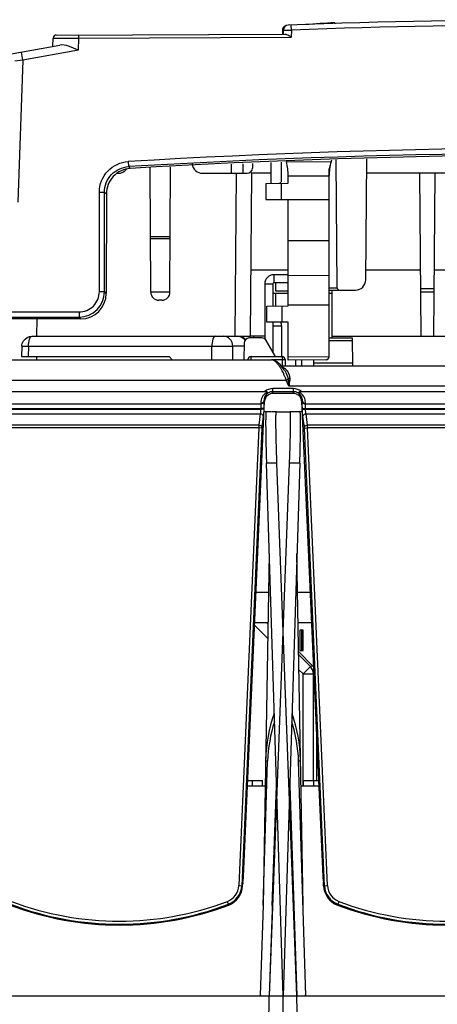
# Model space of a CAD drawing. Header units: millimetres. Extents: x 0 to 2125, y 1 to 1486.
# Tile 15 of 55: x 359 to 400, y 614 to 710. Entities that reach past the tile are written whole.
import ezdxf

# ---------------------------------------------------------------- set-up
doc = ezdxf.new("R2010")
doc.units = ezdxf.units.MM
doc.header["$LTSCALE"] = 77.505185
doc.layers.get('0').update_dxf_attribs({"linetype": 'CONTINUOUS'})

msp = doc.modelspace()

# ---------------------------------------------------------------- linework, layer by layer
at = {"linetype": 'Continuous'}
for p, q in [((385.6922, 709.15624), (385.67348, 709.65589)), ((389.92839, 709.88291), (389.92839, 709.75774)), ((362.70522, 708.67615), (385.05402, 708.77547)), ((364.90824, 708.38594), (364.90691, 708.68593)), ((384.82839, 709.24585), (384.82839, 708.77447)), ((384.89193, 709.16237), (384.87839, 708.77469)), ((384.89193, 709.16237), (385.43712, 709.15822)), ((385.43712, 709.15822), (385.6922, 709.15624)), ((385.69231, 709.15939), (385.66852, 708.4782)), ((357.58611, 706.70337), (363.05003, 707.69681)), ((362.37839, 707.57469), (362.40674, 708.38662)), ((362.40674, 708.38662), (363.48268, 708.38633)), ((363.48268, 708.38633), (364.1894, 708.38613)), ((364.1894, 708.38613), (364.90824, 708.38594)), ((364.86732, 707.21411), (364.90824, 708.38594)), ((364.90824, 708.38594), (385.66852, 708.4782)), ((359.44112, 706.22753), (359.29801, 707.01463)), ((364.86732, 707.21411), (359.44112, 706.22753)), ((359.44112, 706.22753), (358.66055, 706.13946)), ((359.44112, 706.22753), (358.95684, 692.35953)), ((369.72949, 696.32217), (369.75937, 695.82497)), ((380.9556, 696.10483), (380.94748, 695.17469)), ((381.87839, 696.14278), (381.87839, 695.67469)), ((383.71802, 694.17469), (383.70019, 696.2177)), ((384.71379, 694.37295), (384.73026, 696.26007)), ((385.18993, 696.30794), (389.56835, 696.31336)), ((385.19735, 696.28111), (385.18993, 696.30794)), ((389.60912, 696.46071), (389.37839, 695.62677)), ((390.02461, 696.4778), (390.13374, 683.97295)), ((392.95665, 684.76597), (393.05995, 696.60263)), ((368.6198, 695.17469), (368.76215, 695.17469)), ((369.75937, 695.82497), (369.9437, 695.65196)), ((371.93564, 683.5719), (371.8932, 695.73214)), ((373.82113, 683.5719), (373.86386, 695.81318)), ((376.99463, 695.17469), (381.37839, 695.17469)), ((379.80703, 696.0576), (379.81473, 695.17469)), ((380.1978, 679.27469), (380.33652, 695.17014)), ((381.69774, 679.27469), (381.8365, 695.17469)), ((383.70929, 695.17469), (381.75181, 695.17469)), ((389.37839, 677.26431), (389.37839, 695.62677)), ((389.42549, 695.63252), (389.37996, 695.63246)), ((405.01215, 695.17469), (393.04748, 695.17469)), ((398.37839, 679.27469), (398.23963, 695.17469)), ((399.71714, 695.17469), (399.57839, 679.27469)), ((383.17839, 694.1955), (385.37839, 694.21469)), ((383.17839, 694.1955), (383.17839, 692.63389)), ((384.5138, 694.17469), (384.71379, 694.37295)), ((384.69148, 694.2087), (384.69148, 692.62069)), ((385.37839, 694.21469), (385.37839, 694.94785)), ((385.37839, 694.91894), (389.37839, 694.92389)), ((366.92022, 683.62525), (366.92022, 693.33897)), ((366.92022, 693.33897), (367.41832, 693.33897)), ((367.41832, 683.62525), (367.41832, 693.33897)), ((367.41832, 693.33897), (367.60016, 693.16771)), ((367.60016, 693.16771), (367.59274, 683.45083)), ((383.17839, 692.63389), (385.37839, 692.61469)), ((385.37839, 692.61469), (389.37839, 692.6181)), ((385.37839, 682.22677), (385.37839, 692.61469)), ((373.83994, 688.96074), (371.91683, 688.96074)), ((373.83926, 688.76552), (371.91751, 688.76552)), ((385.37839, 688.60687), (389.37839, 688.62689)), ((385.37839, 685.70987), (381.7539, 685.70987)), ((398.32223, 685.70987), (392.96489, 685.70987)), ((431.84605, 685.70987), (399.63455, 685.70987)), ((383.97839, 685.27469), (383.97839, 684.47469)), ((385.37839, 685.27469), (383.97839, 685.27469)), ((385.37839, 685.20575), (389.37839, 685.22577)), ((366.92022, 683.62525), (367.41832, 683.62525)), ((367.59274, 683.45083), (367.41832, 683.62525)), ((373.82113, 683.5719), (371.93564, 683.5719)), ((383.07839, 684.37469), (383.07839, 679.00148)), ((383.07839, 684.37469), (383.87839, 684.37469)), ((383.87839, 684.37469), (383.87839, 682.21368)), ((385.37839, 684.47469), (383.97839, 684.47469)), ((384.17839, 683.67469), (384.17839, 684.47469)), ((385.37839, 683.67469), (384.17854, 683.67469)), ((390.13374, 683.97295), (389.37839, 683.97295)), ((389.37839, 683.77469), (391.95669, 683.77469)), ((389.67839, 679.09957), (389.67839, 683.77469)), ((390.13374, 683.97295), (390.33373, 683.77469)), ((399.61863, 683.88598), (398.33815, 683.88598)), ((373.02114, 682.77469), (372.73564, 682.77469)), ((383.87839, 683.47469), (385.37839, 683.47469)), ((384.17839, 682.2163), (384.17839, 683.47469)), ((389.37839, 683.47469), (389.67839, 683.47469)), ((399.61578, 683.55899), (398.341, 683.55899)), ((383.27839, 682.20844), (385.37839, 682.22677)), ((383.27839, 680.64509), (383.27839, 682.20844)), ((384.79148, 680.63189), (384.79148, 682.22165)), ((385.37839, 682.33543), (389.37839, 682.33543)), ((158.40881, 681.63286), (364.92783, 681.63286)), ((158.40881, 681.13476), (364.92783, 681.13476)), ((365.10035, 680.96224), (158.58133, 680.96224)), ((360.81726, 679.2705), (360.83203, 680.96224)), ((364.92783, 681.63286), (364.92783, 681.13476)), ((365.10035, 680.96224), (364.92783, 681.13476)), ((385.37839, 680.62677), (383.27839, 680.64509)), ((383.87839, 680.63986), (383.87839, 677.71392)), ((383.87839, 680.27469), (384.72839, 680.27469)), ((384.72839, 680.27469), (384.72839, 677.27469)), ((385.37839, 676.932), (385.37839, 680.62677)), ((360.33626, 679.27469), (381.69774, 679.27469)), ((382.78971, 679.09957), (381.56974, 679.09957)), ((383.07839, 679.27469), (381.69774, 679.27469)), ((382.00626, 679.09728), (382.00719, 679.27469)), ((384.13198, 677.27469), (383.22272, 678.84957)), ((389.37839, 679.09957), (391.62839, 679.09957)), ((389.37839, 678.84957), (391.63275, 678.84957)), ((389.67839, 679.27469), (429.22839, 679.27469)), ((391.62839, 679.09957), (391.67595, 676.37469)), ((359.33651, 678.29706), (359.31366, 677.27535)), ((359.99429, 678.29215), (359.97153, 677.27469)), ((359.99429, 678.29215), (377.91111, 678.29215)), ((377.92492, 676.96793), (377.91111, 678.29215)), ((379.97528, 676.97469), (379.96154, 678.29215)), ((381.06981, 678.29215), (379.96154, 678.29215)), ((381.06981, 678.60829), (381.04151, 676.98691)), ((354.02613, 676.97469), (383.73174, 676.97469)), ((359.31455, 677.27469), (373.73902, 677.27469)), ((360.79723, 676.97469), (360.79985, 677.27469)), ((373.73902, 677.27469), (374.01913, 676.97469)), ((381.74134, 676.97993), (381.74134, 677.27469)), ((381.74134, 677.27469), (384.78358, 677.27469)), ((383.73174, 676.97993), (384.78358, 676.97993)), ((384.78358, 677.27469), (384.78358, 676.97993)), ((384.78358, 676.97993), (384.79414, 676.37469)), ((385.08353, 676.97993), (385.0941, 676.37469)), ((389.37839, 677.2669), (385.37839, 677.23199)), ((389.08101, 676.96432), (385.37839, 676.932)), ((386.07839, 676.93811), (386.07839, 676.37469)), ((386.67839, 676.94335), (386.67839, 676.37469)), ((387.88082, 676.37469), (387.89094, 676.95393)), ((385.01152, 675.96663), (384.58585, 676.50696)), ((384.69762, 676.37469), (453.66944, 676.37469)), ((385.01152, 675.96663), (385.01184, 675.96615)), ((387.88606, 676.67469), (391.67071, 676.67469)), ((352.56632, 674.97469), (385.19046, 674.97469)), ((385.35771, 675.04166), (385.19046, 674.97469)), ((385.43068, 674.37469), (385.19046, 674.97469)), ((383.87839, 673.68237), (383.87839, 674.14959)), ((385.87839, 674.14959), (383.87839, 674.14959)), ((453.67097, 674.37469), (385.43068, 674.37469)), ((385.87839, 673.68237), (385.87839, 674.14959)), ((354.66919, 673.87469), (383.08759, 673.87469)), ((385.87839, 673.85074), (383.87839, 673.85074)), ((385.87839, 673.68237), (383.87839, 673.68237)), ((386.66919, 673.87469), (415.08759, 673.87469)), ((355.05605, 672.66256), (382.70073, 672.66256)), ((355.06096, 672.20901), (382.69581, 672.20901)), ((355.06396, 672.14038), (382.69281, 672.14038)), ((381.00944, 626.507), (383.0709, 672.90995)), ((382.69581, 672.20901), (382.69281, 672.14038)), ((382.99139, 672.12734), (382.69281, 672.14038)), ((382.99438, 672.19597), (382.69581, 672.20901)), ((382.69847, 672.71408), (382.70073, 672.66256)), ((382.99438, 672.19597), (382.99139, 672.12734)), ((382.99704, 672.91317), (382.9993, 672.86166)), ((382.99704, 672.91317), (383.0709, 672.90995)), ((386.75974, 672.91317), (386.68588, 672.90995)), ((386.68588, 672.90995), (388.74734, 626.507)), ((386.75747, 672.86166), (386.75974, 672.91317)), ((386.76239, 672.19597), (387.06096, 672.20901)), ((386.76539, 672.12734), (386.76239, 672.19597)), ((386.76539, 672.12734), (387.06396, 672.14038)), ((387.05605, 672.66256), (387.05831, 672.71408)), ((387.05605, 672.66256), (414.70073, 672.66256)), ((387.06396, 672.14038), (387.06096, 672.20901)), ((387.06096, 672.20901), (414.69581, 672.20901)), ((387.06396, 672.14038), (414.69281, 672.14038)), ((355.11718, 671.68679), (382.6396, 671.68683)), ((382.6396, 671.68683), (382.49591, 670.59187)), ((382.93818, 671.46166), (382.79448, 670.36668)), ((383.68492, 671.87469), (383.0249, 671.87469)), ((384.21629, 671.88397), (383.21644, 671.86652)), ((383.76593, 671.89967), (383.76535, 671.86652)), ((384.21642, 671.89181), (383.76593, 671.89967)), ((384.21629, 671.88397), (384.87839, 671.88397)), ((384.87839, 671.88397), (385.54049, 671.88397)), ((385.99084, 671.89967), (385.54035, 671.89181)), ((386.54033, 671.86652), (385.54049, 671.88397)), ((385.99125, 671.8761), (385.99084, 671.89967)), ((386.73187, 671.87469), (386.07185, 671.87469)), ((386.9623, 670.36668), (386.8186, 671.46166)), ((387.11718, 671.68679), (414.6396, 671.68683)), ((387.26086, 670.59192), (387.11718, 671.68679)), ((382.49591, 670.59187), (355.26086, 670.59192)), ((382.49025, 670.30901), (355.26652, 670.30901)), ((382.49025, 670.30901), (380.53918, 625.62218)), ((382.78883, 670.29597), (380.83776, 625.60914)), ((382.78883, 670.29597), (382.49025, 670.30901)), ((386.96795, 670.29597), (387.26652, 670.30901)), ((388.91902, 625.60914), (386.96795, 670.29597)), ((414.49591, 670.59187), (387.26086, 670.59192)), ((389.21759, 625.62218), (387.26652, 670.30901)), ((414.49025, 670.30901), (387.26652, 670.30901)), ((384.27935, 666.88431), (383.24817, 666.86631)), ((384.87839, 614.87469), (383.24817, 666.86631)), ((385.47743, 666.88431), (383.52056, 614.87469)), ((386.23622, 614.87469), (384.27935, 666.88431)), ((386.5086, 666.86631), (384.87839, 614.87469)), ((386.5086, 666.86631), (385.47743, 666.88431)), ((383.52434, 658.05867), (382.92458, 623.69841)), ((386.83211, 623.70324), (386.23244, 658.05867)), ((382.24302, 654.27469), (383.45829, 654.27469)), ((386.29849, 654.27469), (387.51375, 654.27469)), ((383.37937, 649.75366), (382.09898, 651.03226)), ((383.40592, 651.27469), (382.10975, 651.27469)), ((383.40361, 651.14246), (383.27119, 651.27469)), ((387.64703, 651.27469), (386.35085, 651.27469)), ((386.52839, 650.57469), (386.52839, 648.57469)), ((386.84111, 650.57469), (386.52839, 650.57469)), ((386.67839, 650.57469), (386.67839, 648.57469)), ((386.84111, 648.57469), (386.84111, 650.57469)), ((386.40031, 648.44148), (387.74777, 647.09591)), ((387.54149, 647.01038), (386.40548, 648.1448)), ((386.52839, 648.57469), (386.84111, 648.57469)), ((387.74777, 647.09591), (387.54149, 647.01038)), ((386.83499, 646.30289), (386.43059, 646.70672)), ((386.83499, 646.30289), (387.54149, 647.01038)), ((386.83499, 635.37469), (386.83499, 646.30289)), ((386.83499, 646.30289), (387.83484, 646.30289)), ((387.86731, 646.31635), (387.83484, 646.30289)), ((387.83484, 635.87469), (387.83484, 646.30289)), ((388.12839, 640.43945), (388.12839, 635.87469)), ((388.12839, 640.43945), (388.12839, 635.87469)), ((382.92452, 623.70324), (383.36151, 637.78795)), ((383.29773, 637.7831), (383.17013, 637.77384)), ((383.36151, 637.78795), (383.29773, 637.7831)), ((387.10578, 614.8904), (386.39526, 637.78795)), ((386.45904, 637.7831), (386.39526, 637.78795)), ((386.58665, 637.77384), (386.45904, 637.7831)), ((381.4256, 635.87469), (382.87839, 635.87469)), ((381.87839, 635.37469), (381.87839, 635.87469)), ((382.87839, 635.37469), (382.87839, 635.87469)), ((386.87839, 635.37469), (386.87839, 635.87469)), ((386.87839, 635.87469), (388.33118, 635.87469)), ((387.87839, 635.37469), (387.87839, 635.87469)), ((381.40338, 635.37469), (383.12839, 635.37469)), ((384.22697, 635.37189), (383.52056, 614.87469)), ((383.82428, 623.68753), (384.21778, 635.37219)), ((385.52981, 635.37189), (386.23622, 614.87469)), ((385.539, 635.37219), (385.93249, 623.68753)), ((386.62839, 635.37469), (388.35339, 635.37469)), ((380.94114, 625.93502), (380.99813, 626.36671)), ((388.75865, 626.36671), (388.81563, 625.93502)), ((380.53918, 625.62218), (380.92143, 625.60549)), ((380.92143, 625.60549), (380.92984, 625.79473)), ((388.83535, 625.60549), (388.82694, 625.79473)), ((388.83535, 625.60549), (389.21759, 625.62218)), ((379.56325, 623.72826), (379.42797, 624.08463)), ((390.3288, 624.08463), (390.19352, 623.72826)), ((382.92454, 623.7037), (382.65099, 614.8904)), ((352.87839, 614.87469), (384.87839, 614.87469)), ((382.74406, 614.88864), (382.65099, 614.8904)), ((383.38092, 606.87469), (383.52056, 614.87469)), ((384.87839, 601.87469), (384.87839, 614.87469)), ((384.87839, 601.87469), (384.87839, 614.87469)), ((384.87839, 614.87469), (416.87839, 614.87469)), ((386.37586, 606.87469), (386.23622, 614.87469)), ((387.10578, 614.8904), (386.99541, 614.88833))]:
    msp.add_line(p, q, dxfattribs=at)
msp.add_lwpolyline([(384.58585, 676.50696), (384.18309, 676.83505), (383.77741, 676.97307), (383.73174, 676.97471)], dxfattribs=at)
for centre, radius, start, end in [((385.12839, 709.24585), 0.3, 94.382432, 180), ((385.39162, 709.14492), 0.5, 92.1691842, 178.0000205), ((413.37839, -29.82531), 740, 87.83109311, 92.16890689), ((413.37839, -29.82531), 739.5, 87.85440787, 92.14558417), ((413.37839, 340.62677), 370, 93.6337491, 94.0785483), ((362.7066, 708.37615), 0.3, 90.2631742, 178.0003354), ((413.37839, -29.82531), 727.45817, 86.99574142, 93.43992421), ((413.37839, -29.82531), 726.96007, 86.99574142, 93.43992421), ((376.99463, 696.17469), 1, 185, 270), ((380.37839, 694.94785), 5, 0, 15.4651827), ((394.37839, 694.94785), 5, 164.5348173, 180), ((368.76215, 696.17469), 1, 270, 323.9807635), ((381.37839, 695.67469), 0.5, 270, 0), ((383.97839, 684.37469), 0.9, 90, 180), ((391.95669, 684.77469), 1, 270, 359.5), ((364.92641, 683.62667), 2.49191, 270.0326893, 359.9673107), ((372.73564, 683.57469), 0.8, 180.2, 270), ((373.02114, 683.57469), 0.8, 270, 359.8), ((383.97839, 684.37469), 0.1, 90, 180), ((383.42839, 680.27469), 1.3, 0, 16.0807315), ((380.44909, 678.27469), 1, 39.8935385, 90), ((381.56974, 678.59957), 0.5, 90, 179), ((382.78971, 678.59957), 0.5, 30, 90), ((381.74134, 676.97469), 0.3, 90, 179), ((384.78358, 676.97469), 0.3, 1, 90), ((389.07839, 677.26431), 0.3, 270.5, 0), ((383.87839, 672.87469), 1.2749, 90, 128.3370302), ((385.87839, 672.87469), 1.2749, 51.6629698, 90), ((383.8831, 672.76762), 1.18566, 118.3489851, 173.1265292), ((383.88248, 672.97865), 0.88785, 121.5323034, 184.2293602), ((383.87839, 672.87469), 0.97604, 90, 118.1342253), ((385.87839, 672.87469), 0.97604, 61.8657747, 90), ((385.87471, 672.97903), 0.88732, 12.4396535, 58.4777108), ((385.87406, 672.76811), 1.18504, 20.0901252, 61.6565351), ((385.8677, 672.978), 0.89438, 355.8436347, 12.4073697), ((383.89045, 672.76618), 1.19312, 173.1001816, 182.502964), ((386.83481, 646.30281), 1.00003, 0.0043142, 45.035886), ((398.25813, 637.49846), 15.09128, 160.9139082, 178.371113), ((371.49865, 637.49846), 15.09128, 1.628887, 19.0860918), ((398.19334, 637.21726), 14.8428, 162.7020309, 177.7964809), ((371.56557, 637.21763), 14.84065, 2.2024207, 17.2990675), ((378.81573, 625.69743), 1.7251, 290.7876177, 357.5), ((378.81573, 625.69743), 2.02396, 290.7876177, 357.5), ((390.94105, 625.69743), 2.02396, 182.5, 249.2123823), ((390.94105, 625.69743), 1.7251, 182.5, 249.2123823), ((368.87839, 651.87469), 29.7251, 249.2123823, 290.7876177), ((400.87839, 651.87469), 29.7251, 249.2123823, 290.7876177), ((368.87839, 651.87469), 30.02396, 249.2123823, 290.7876177), ((400.87839, 651.87469), 30.02396, 249.2123823, 290.7876177)]:
    msp.add_arc(centre, radius, start, end, dxfattribs=at)
for centre, major_axis, ratio, start_param, end_param in [((413.37839, -30.38062), (0, 727.33066), 0.99999971, -0.05215337, 0.05975351), ((365.0832, 683.46988), (1.87544, -1.67898), 0.99314835, -0.83719733, 0.7260028), ((383.87839, 672.87408), (0, 0.80829), 0.99999971, 0, 1.52640033), ((385.87839, 672.87408), (0, 0.80829), 0.99999971, -1.52640033, 0), ((387.04096, 646.38829), (0.92391, 0.38308), 0.99982152, 0.24454731, 0.39298675), ((380.94727, 625.79298), (0.0088, 0.2), 0.08740411, 0.7848804, 1.56591524), ((380.992, 626.50875), (0.0088, 0.2), 0.08740411, -2.35671225, -1.57567741), ((388.76478, 626.50875), (-0.0088, 0.2), 0.08740411, -4.7075079, -3.92647306), ((388.8095, 625.79298), (-0.0088, 0.2), 0.08740411, 4.71727007, 5.49830491), ((378.81573, 625.69904), (0, 2.10778), 0.99999971, -2.77905115, -1.61519232), ((390.94105, 625.69904), (0, 2.10778), 0.99999971, -4.66799299, -3.50413415), ((368.87839, 651.8977), (0, 30.12778), 0.99999971, -3.50413415, -2.77905115), ((400.87839, 651.8977), (0, 30.12778), 0.99999971, -3.50413415, -2.77905115)]:
    msp.add_ellipse(centre, major_axis=major_axis, ratio=ratio, start_param=start_param, end_param=end_param, dxfattribs=at)
for points in [[(385.05402, 708.77547), (385.11067, 708.77573), (385.16636, 708.75491), (385.2185, 708.73277)], [(385.2185, 708.73277), (385.291, 708.70198), (385.36023, 708.66367), (385.42836, 708.62412)], [(385.42836, 708.62412), (385.50937, 708.57709), (385.58894, 708.52761), (385.66852, 708.4782)], [(359.33651, 678.29706), (359.34048, 678.47445), (359.39543, 678.65649), (359.48959, 678.80688)], [(359.48959, 678.80688), (359.6607, 679.08017), (360.01382, 679.27469), (360.33626, 679.27469)], [(380.4129, 679.27469), (380.57398, 679.27469), (380.74009, 679.22682), (380.87801, 679.14361)], [(380.87801, 679.14361), (380.98991, 679.0761), (381.08881, 678.98236), (381.16417, 678.87557)], [(383.85611, 676.95175), (383.81593, 676.96565), (383.77316, 676.9747), (383.73065, 676.97469)], [(384.48998, 676.37648), (384.42807, 676.46209), (384.36227, 676.54518), (384.29126, 676.62341)], [(384.69024, 676.07039), (384.62786, 676.17515), (384.56143, 676.27768), (384.48998, 676.37648)], [(384.85337, 676.25184), (384.8195, 676.26973), (384.78493, 676.28636), (384.74968, 676.30134)], [(385.3356, 675.18633), (385.39754, 675.16783), (385.46374, 675.16283), (385.52834, 675.16497)], [(385.3356, 675.18633), (385.34506, 675.13851), (385.35467, 675.09012), (385.35487, 675.04137)], [(385.35771, 675.04166), (385.38805, 674.82008), (385.40934, 674.59732), (385.43068, 674.37469)], [(385.35772, 675.04166), (385.41205, 675.02591), (385.46855, 675.01708), (385.52496, 675.0129)], [(385.52496, 675.01289), (385.50468, 674.79881), (385.46732, 674.58659), (385.43068, 674.37469)], [(385.52834, 675.165), (385.53063, 675.11442), (385.53264, 675.06245), (385.52042, 675.01332)], [(383.32011, 673.81109), (383.26909, 673.87317), (383.16794, 673.87469), (383.08759, 673.87469)], [(386.66919, 673.87469), (386.58883, 673.87469), (386.48769, 673.87317), (386.43667, 673.81109)], [(387.05831, 672.71408), (387.06513, 672.86945), (387.04045, 673.02912), (386.987, 673.17517)], [(382.84032, 672.74243), (382.79555, 672.72452), (382.74667, 672.71514), (382.69847, 672.71408)], [(382.84258, 672.69091), (382.79781, 672.673), (382.74893, 672.66362), (382.70073, 672.66256)], [(382.9993, 672.86166), (383.00222, 672.7956), (383.00348, 672.72946), (383.00391, 672.66333)], [(386.9142, 672.69091), (386.95896, 672.673), (387.00784, 672.66362), (387.05605, 672.66256)], [(386.91646, 672.74243), (386.96122, 672.72452), (387.0101, 672.71514), (387.05831, 672.71408)], [(382.79448, 670.36668), (382.7914, 670.34324), (382.78986, 670.3196), (382.78883, 670.29597)], [(386.96795, 670.29597), (386.96692, 670.3196), (386.96537, 670.34324), (386.9623, 670.36668)]]:
    msp.add_open_spline(points, degree=3, dxfattribs=at)
for points, knots in [([(364.86732, 707.21411), (364.54745, 707.34233), (363.97228, 707.5696), (363.33124, 707.74794), (363.05003, 707.69681)], [0, 0, 0, 0, 0.54662766, 1, 1, 1, 1]), ([(366.92022, 693.33897), (366.91951, 694.07388), (367.50627, 695.60182), (368.99588, 696.27789), (369.72949, 696.32217)], [0, 0, 0, 0, 0.49999186, 1, 1, 1, 1]), ([(367.41832, 693.33897), (367.41715, 693.95165), (367.90423, 695.22685), (369.14774, 695.789), (369.75937, 695.82497)], [0, 0, 0, 0, 0.49999844, 1, 1, 1, 1]), ([(369.9437, 695.65196), (369.33229, 695.61538), (368.09039, 695.05292), (367.60063, 693.78016), (367.60016, 693.16771)], [0, 0, 0, 0, 0.50002329, 1, 1, 1, 1]), ([(364.92783, 681.63286), (365.43629, 681.63232), (366.49687, 682.05651), (366.92012, 683.11678), (366.92022, 683.62525)], [0, 0, 0, 0, 0.49999286, 1, 1, 1, 1]), ([(359.99429, 678.29215), (359.99569, 678.52653), (360.01494, 678.84075), (360.21164, 679.27469), (360.33626, 679.27469)], [0, 0, 0, 0, 0.65286302, 1, 1, 1, 1]), ([(378.25308, 679.27469), (378.12851, 679.27469), (377.93171, 678.84086), (377.91251, 678.52659), (377.91111, 678.29215)], [0, 0, 0, 0, 0.34696942, 1, 1, 1, 1]), ([(379.96154, 678.29215), (379.95743, 678.54225), (379.76722, 679.05169), (379.26145, 679.27469), (379.02199, 679.27469)], [0, 0, 0, 0, 0.51090093, 1, 1, 1, 1]), ([(359.33695, 678.29705), (359.33495, 678.31224), (359.43659, 678.28084), (359.52844, 678.31031), (359.75306, 678.29161), (359.90576, 678.29379), (359.99429, 678.29215)], [0, 0, 0, 0, 0.06991018, 0.27454594, 0.59591025, 1, 1, 1, 1]), ([(377.91111, 678.29215), (378.11658, 678.29453), (378.8, 678.29882), (379.48378, 678.30734), (379.96154, 678.29215)], [0, 0, 0, 0, 0.30064626, 1, 1, 1, 1]), ([(383.90525, 676.93203), (383.89708, 676.93575), (383.88086, 676.94272), (383.86432, 676.94891), (383.85611, 676.95175)], [0, 0, 0, 0, 0.50813134, 1, 1, 1, 1]), ([(384.29126, 676.62341), (384.25916, 676.65877), (384.14447, 676.77711), (384.01219, 676.88335), (383.90525, 676.93203)], [0, 0, 0, 0, 0.28899783, 1, 1, 1, 1]), ([(384.78358, 676.97993), (384.80964, 676.98038), (384.8968, 676.98163), (384.98398, 676.98266), (385.04508, 676.98182)], [0, 0, 0, 0, 0.29899379, 1, 1, 1, 1]), ([(385.04508, 676.98182), (385.05462, 676.98169), (385.06286, 676.97786), (385.08347, 676.98323), (385.08353, 676.97993)], [0, 0, 0, 0, 0.74270794, 1, 1, 1, 1]), ([(385.19046, 674.97469), (385.15664, 675.07406), (385.01722, 675.45099), (384.84215, 675.81526), (384.69024, 676.07039)], [0, 0, 0, 0, 0.26116441, 1, 1, 1, 1]), ([(384.85337, 676.25184), (384.9548, 676.19829), (385.08295, 676.10484), (385.18954, 675.99109), (385.21615, 675.95978)], [0, 0, 0, 0, 0.73621587, 1, 1, 1, 1]), ([(385.01184, 675.96615), (385.04808, 675.91087), (385.19225, 675.66814), (385.29363, 675.39845), (385.33559, 675.18632)], [0, 0, 0, 0, 0.23410075, 1, 1, 1, 1]), ([(385.21615, 675.95978), (385.2585, 675.90995), (385.42742, 675.67709), (385.51812, 675.38669), (385.52834, 675.165)], [0, 0, 0, 0, 0.22761079, 1, 1, 1, 1]), ([(383.41815, 673.73541), (383.41213, 673.73457), (383.36976, 673.74714), (383.34296, 673.78328), (383.32011, 673.81109)], [0, 0, 0, 0, 0.1444178, 1, 1, 1, 1]), ([(386.33863, 673.73541), (386.34464, 673.73457), (386.38701, 673.74715), (386.41382, 673.78328), (386.43667, 673.81109)], [0, 0, 0, 0, 0.14440969, 1, 1, 1, 1]), ([(382.69281, 672.14038), (382.69014, 672.09853), (382.67834, 671.94675), (382.66045, 671.79517), (382.6396, 671.68683)], [0, 0, 0, 0, 0.27541984, 1, 1, 1, 1]), ([(382.70073, 672.66256), (382.70282, 672.63021), (382.70846, 672.47902), (382.7034, 672.32759), (382.69581, 672.20901)], [0, 0, 0, 0, 0.21436339, 1, 1, 1, 1]), ([(382.99704, 672.91317), (382.98972, 672.85715), (382.93152, 672.78591), (382.86133, 672.75084), (382.84032, 672.74243)], [0, 0, 0, 0, 0.71404195, 1, 1, 1, 1]), ([(382.9993, 672.86166), (382.99198, 672.80563), (382.93378, 672.7344), (382.86358, 672.69932), (382.84258, 672.69091)], [0, 0, 0, 0, 0.71404175, 1, 1, 1, 1]), ([(382.99139, 672.12734), (382.98871, 672.06604), (382.97695, 671.84374), (382.95916, 671.62156), (382.93818, 671.46166)], [0, 0, 0, 0, 0.2756124, 1, 1, 1, 1]), ([(383.00391, 672.66333), (383.00414, 672.62672), (383.00393, 672.47089), (382.99957, 672.31508), (382.99438, 672.19597)], [0, 0, 0, 0, 0.23493715, 1, 1, 1, 1]), ([(386.76239, 672.19597), (386.75973, 672.25712), (386.75208, 672.4789), (386.75038, 672.70109), (386.75747, 672.86166)], [0, 0, 0, 0, 0.27577813, 1, 1, 1, 1]), ([(386.75747, 672.86166), (386.7648, 672.80563), (386.82299, 672.7344), (386.89319, 672.69932), (386.9142, 672.69091)], [0, 0, 0, 0, 0.71404195, 1, 1, 1, 1]), ([(386.75974, 672.91317), (386.76706, 672.85715), (386.82526, 672.78591), (386.89545, 672.75084), (386.91646, 672.74243)], [0, 0, 0, 0, 0.71404193, 1, 1, 1, 1]), ([(386.8186, 671.46166), (386.81238, 671.50905), (386.7874, 671.73031), (386.773, 671.95266), (386.76539, 672.12734)], [0, 0, 0, 0, 0.21467243, 1, 1, 1, 1]), ([(387.06096, 672.20901), (387.0583, 672.25064), (387.05065, 672.40165), (387.04899, 672.55326), (387.05605, 672.66256)], [0, 0, 0, 0, 0.27580163, 1, 1, 1, 1]), ([(387.11718, 671.68679), (387.11099, 671.71896), (387.08604, 671.86923), (387.07159, 672.02109), (387.06396, 672.14038)], [0, 0, 0, 0, 0.21509684, 1, 1, 1, 1]), ([(382.93818, 671.46166), (382.93695, 671.48983), (382.89204, 671.61948), (382.7424, 671.68008), (382.6396, 671.68683)], [0, 0, 0, 0, 0.21491213, 1, 1, 1, 1]), ([(383.21644, 671.86652), (383.20754, 671.86652), (383.20268, 671.81888), (383.19172, 671.76032), (383.18585, 671.63356), (383.1792, 671.47212), (383.17515, 671.2617), (383.17148, 670.90098), (383.1728, 670.3566), (383.18137, 669.60867), (383.19715, 668.75518), (383.21946, 667.8292), (383.23798, 667.19143), (383.24817, 666.86631)], [0, 0, 0, 0, 0.00533245, 0.01985177, 0.04372645, 0.07677847, 0.11870545, 0.16911158, 0.2933651, 0.44478258, 0.61755141, 0.8050213, 1, 1, 1, 1]), ([(384.27935, 666.88431), (384.25744, 667.46655), (384.22073, 668.55771), (384.18876, 669.85551), (384.17798, 670.73592), (384.17665, 671.22605), (384.18358, 671.57788), (384.19095, 671.76525), (384.20031, 671.83308)], [0, 0, 0, 0, 0.35306555, 0.66158651, 0.78661286, 0.88663643, 0.95850228, 1, 1, 1, 1]), ([(384.20031, 671.83308), (384.20209, 671.84592), (384.20468, 671.86001), (384.21119, 671.88397), (384.21629, 671.88397)], [0, 0, 0, 0, 0.71762421, 1, 1, 1, 1]), ([(385.55646, 671.83308), (385.56583, 671.76525), (385.5732, 671.57788), (385.58012, 671.22605), (385.5788, 670.73592), (385.56801, 669.85551), (385.53605, 668.55771), (385.49933, 667.46655), (385.47743, 666.88431)], [0, 0, 0, 0, 0.04149775, 0.11336361, 0.21338719, 0.33841354, 0.64693448, 1, 1, 1, 1]), ([(385.54049, 671.88397), (385.54559, 671.88397), (385.5521, 671.86001), (385.55469, 671.84592), (385.55646, 671.83308)], [0, 0, 0, 0, 0.28237572, 1, 1, 1, 1]), ([(386.5086, 666.86631), (386.5188, 667.19143), (386.53731, 667.8292), (386.55962, 668.75518), (386.57541, 669.60867), (386.58398, 670.3566), (386.58529, 670.90098), (386.58163, 671.2617), (386.57758, 671.47212), (386.57092, 671.63356), (386.56506, 671.76032), (386.55409, 671.81888), (386.54923, 671.86652), (386.54033, 671.86652)], [0, 0, 0, 0, 0.1949787, 0.38244859, 0.55521742, 0.7066349, 0.83088842, 0.88129455, 0.92322153, 0.95627355, 0.98014823, 0.99466755, 1, 1, 1, 1]), ([(386.8186, 671.46166), (386.81982, 671.48983), (386.86473, 671.61948), (387.01438, 671.68008), (387.11717, 671.68683)], [0, 0, 0, 0, 0.21491212, 1, 1, 1, 1]), ([(382.49591, 670.59187), (382.49524, 670.57169), (382.4926, 670.47741), (382.49107, 670.38311), (382.49025, 670.30901)], [0, 0, 0, 0, 0.21418692, 1, 1, 1, 1]), ([(382.79448, 670.36668), (382.79326, 670.39486), (382.74835, 670.5245), (382.5987, 670.58511), (382.49591, 670.59185)], [0, 0, 0, 0, 0.21491198, 1, 1, 1, 1]), ([(386.9623, 670.36668), (386.96352, 670.39486), (387.00843, 670.5245), (387.15807, 670.58511), (387.26087, 670.59185)], [0, 0, 0, 0, 0.21491213, 1, 1, 1, 1]), ([(387.26652, 670.30901), (387.26624, 670.33501), (387.265, 670.42933), (387.2631, 670.52364), (387.26087, 670.59192)], [0, 0, 0, 0, 0.27571833, 1, 1, 1, 1])]:
    msp.add_open_spline(points, degree=3, knots=knots, dxfattribs=at)

doc.saveas('drawing.dxf')
